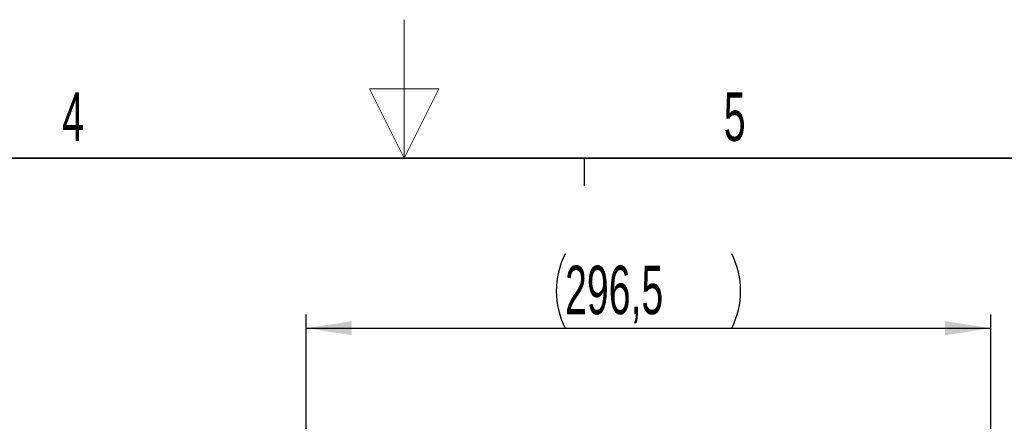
# Model space of a CAD drawing. Header units: millimetres. Extents: x 5 to 418, y 2 to 292.
# Tile 60 of 74: x 189 to 260, y 264 to 292. Entities that reach past the tile are written whole.
import ezdxf

# ---------------------------------------------------------------- set-up
doc = ezdxf.new("R2010")
doc.units = ezdxf.units.MM
doc.layers.add('SLD-0', color=7, linetype='Continuous')
doc.styles.add('SLDTEXTSTYLE0', font='TXT', dxfattribs={"width": 0.605})
doc.dimstyles.new('SLDDIMSTYLE1', dxfattribs={"dimtxt": 3.5, "dimasz": 3.302, "dimexe": 0, "dimexo": 0.0625, "dimgap": 0.875, "dimtad": 1, "dimlfac": 6, "dimrnd": 1e-09, "dimzin": 12, "dimdsep": 46, "dimtxsty": 'SLDTEXTSTYLE0', "dimsah": 1, "dimcen": 0.09, "dimadec": 0, "dimazin": 3, "dimtfac": 1, "dimtofl": 0, "dimtmove": 0, "dimatfit": 3, "dimfxl": 1, "dimfrac": 2, "dimtolj": 1, "dimtzin": 12, "dimarcsym": 0})

# ---------------------------------------------------------------- blocks, each defined once
blk = doc.blocks.new('_D_5')
at = {"layer": 'SLD-0', "color": 7}
for p, q in [((209.918, 235.935), (209.918, 271.226)), ((259.334, 239.368), (259.334, 271.226)), ((209.918, 270.226), (259.334, 270.226))]:
    blk.add_line(p, q, dxfattribs=at)
for centre, start, end in [((233.982, 272.911), 153.43495, 206.56505), ((235.27, 272.911), 333.43495, 26.56505)]:
    blk.add_arc(centre, 6.006, start, end, dxfattribs=at)
for points in [[(209.918, 270.226), (213.22, 269.718), (213.22, 270.734)], [(259.334, 270.226), (256.032, 270.734), (256.032, 269.718)]]:
    blk.add_solid(points, dxfattribs=at)
at = {"layer": 'SLD-0', "color": 7, "insert": (228.611, 274.737), "char_height": 3.5, "attachment_point": 1, "style": 'SLDTEXTSTYLE0'}
blk.add_mtext('296,5', dxfattribs=at)

msp = doc.modelspace()

# ---------------------------------------------------------------- linework, layer by layer
at = {"layer": 'SLD-0', "color": 7, "linetype": 'Continuous', "lineweight": 18}
for p, q in [((217, 292.5), (217, 282.5)), ((219.5, 287.5), (214.5, 287.5)), ((214.5, 287.5), (217, 282.5)), ((217, 282.5), (219.5, 287.5))]:
    msp.add_line(p, q, dxfattribs=at)
at = {"layer": 'SLD-0', "color": 7, "lineweight": 35}
msp.add_line((408, 282.5), (26, 282.5), dxfattribs=at)
at = {"layer": 'SLD-0', "color": 7}
msp.add_line((230, 280.5), (230, 282.5), dxfattribs=at)
msp.add_line((230, 280.5), (230, 282.5), dxfattribs=at)

# ---------------------------------------------------------------- texts
at = {"layer": 'SLD-0', "color": 7, "char_height": 3.5, "attachment_point": 2, "style": 'SLDTEXTSTYLE0'}
for s, insert in [('4', (193.1027, 287.243)), ('5', (240.8527, 287.243))]:
    msp.add_mtext(s, dxfattribs=dict(at, insert=insert))

# ---------------------------------------------------------------- dimensions: what is measured, and where the dimension line sits
at = {"layer": 'SLD-0', "color": 7}
dim = msp.add_linear_dim(base=(259.3345, 270.2256), p1=(209.9178, 235.9348), p2=(259.3345, 239.3681), text='(<>)', dimstyle='SLDDIMSTYLE1', dxfattribs=at)
dim.commit()
dim.dimension.update_dxf_attribs({"geometry": '_D_5', "text_midpoint": (234.6262, 270.2256), "dimtype": 160})

doc.saveas('drawing.dxf')
